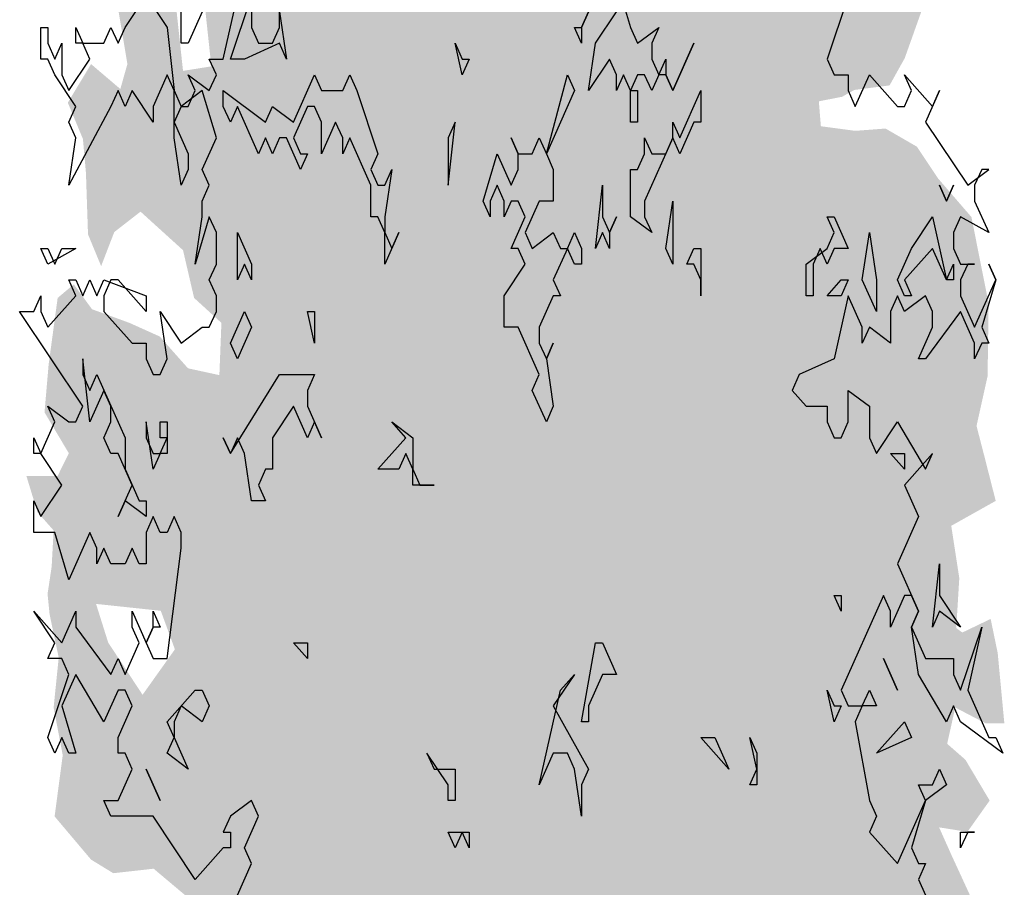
# Model space of a CAD drawing. Extents: x -24 to 471, y 36 to 85.
# Tile 65 of 86: x 413.7 to 414.9, y 39.34 to 40.4. Entities that reach past the tile are written whole.
import ezdxf

# ---------------------------------------------------------------- set-up
doc = ezdxf.new("R2010")
doc.units = 0
doc.header["$MEASUREMENT"] = 0
doc.layers.add('P_ZE_SYMBOL', color=7, linetype='Continuous')

# ---------------------------------------------------------------- blocks, each defined once
blk = doc.blocks.new('Sanddorn_Ansicht 14_13_5', base_point=(414.2966, 38.341))
at = {"layer": 'P_ZE_SYMBOL', "linetype": 'Continuous', "lineweight": 18}
h = blk.add_hatch(color=255, dxfattribs=at)
h.paths.add_polyline_path([(413.94, 39.9654), (413.9018, 39.9737), (413.8673, 40.0125), (413.8304, 40.0291), (413.7848, 40.0457), (413.7626, 40.0761), (413.7429, 40.0595), (413.7319, 39.9782), (413.7269, 39.92), (413.7565, 39.8702), (413.7429, 39.8425), (413.7048, 39.8425), (413.7183, 39.7983), (413.738, 39.7761), (413.7356, 39.7318), (413.7306, 39.6986), (413.7331, 39.6737), (413.7442, 39.6211), (413.738, 39.5602), (413.7491, 39.5021), (413.7392, 39.4274), (413.7836, 39.3748), (413.8107, 39.3582), (413.8599, 39.3637), (413.9092, 39.3222), (413.9006, 39.2658), (413.9104, 39.1219), (413.9351, 39.1357), (413.9733, 39.0582), (413.9917, 39.0222), (414.0324, 39.0111), (414.073, 38.989), (414.1075, 38.9004), (414.1469, 38.9115), (414.1617, 38.942), (414.2085, 38.808), (414.2344, 38.6724), (414.2578, 38.5368), (414.2664, 38.4371), (414.2615, 38.3314), (414.2984, 38.3541), (414.3267, 38.3314), (414.3602, 38.3314), (414.3652, 38.4371), (414.3873, 38.5783), (414.4034, 38.6585), (414.4194, 38.7554), (414.428, 38.8246), (414.4403, 38.8966), (414.4575, 38.9381), (414.4772, 38.9907), (414.4994, 39.0349), (414.5302, 39.0433), (414.5499, 39.0405), (414.5487, 39.0709), (414.5622, 39.0848), (414.6041, 39.0599), (414.6177, 39.0349), (414.6386, 39.0571), (414.646, 39.0792), (414.6558, 39.0543), (414.6546, 38.9907), (414.6743, 39.0682), (414.694, 39.1152), (414.7051, 39.0405), (414.7162, 39.0073), (414.7433, 39.0211), (414.7421, 39.0931), (414.7679, 39.1014), (414.7876, 39.1041), (414.7889, 39.1816), (414.8135, 39.1844), (414.8332, 39.1816), (414.8467, 39.2315), (414.8295, 39.2674), (414.8504, 39.2896), (414.8664, 39.3062), (414.832, 39.3809), (414.8172, 39.4141), (414.8517, 39.4086), (414.8788, 39.4468), (414.8492, 39.4966), (414.827, 39.516), (414.8369, 39.5602), (414.8738, 39.5409), (414.8967, 39.5409), (414.8886, 39.6267), (414.88, 39.6682), (414.8455, 39.6516), (414.8381, 39.6571), (414.8418, 39.718), (414.832, 39.7817), (414.8862, 39.8121), (414.8714, 39.8702), (414.8628, 39.9034), (414.8763, 39.9643), (414.8775, 40.0529), (414.8566, 40.1581), (414.816, 40.2051), (414.7901, 40.2439), (414.7519, 40.266), (414.715, 40.2632), (414.6731, 40.2688), (414.6706, 40.2992), (414.6989, 40.3047), (414.7137, 40.313), (414.7568, 40.3186), (414.7753, 40.3518), (414.795, 40.4071), (414.811, 40.4487), (414.8196, 40.5234), (414.8295, 40.6009), (414.7852, 40.5566), (414.7507, 40.5511), (414.7199, 40.5815), (414.7765, 40.6203), (414.7876, 40.6507), (414.7679, 40.7144), (414.7223, 40.7027), (414.6965, 40.6806), (414.678, 40.7166), (414.6558, 40.7609), (414.6263, 40.7055), (414.6041, 40.6668), (414.577, 40.6308), (414.5869, 40.711), (414.6312, 40.7581), (414.6645, 40.7968), (414.7014, 40.8328), (414.7162, 40.9075), (414.7039, 40.9435), (414.6571, 40.9601), (414.6632, 41.021), (414.6583, 41.093), (414.6226, 41.0819), (414.5844, 41.0515), (414.5598, 41.0376), (414.5388, 41.0625), (414.5117, 41.0985), (414.4649, 41.0653), (414.4538, 41.0238), (414.4021, 41.0265), (414.4083, 41.1317), (414.3873, 41.1705), (414.3504, 41.1179), (414.3356, 41.0764), (414.2346, 41.1234), (414.2124, 41.1954), (414.1789, 41.2729), (414.1408, 41.2618), (414.1124, 41.3122), (414.0632, 41.2535), (414.0792, 41.2314), (414.1075, 41.2092), (414.11, 41.1456), (414.0767, 41.1151), (414.0348, 41.14), (414.0164, 41.1705), (413.9856, 41.1428), (413.9917, 41.0764), (414.0127, 41.0265), (413.977, 40.985), (413.9117, 40.9601), (413.9191, 40.8826), (413.9252, 40.8383), (413.9154, 40.7913), (413.9203, 40.7072), (413.9449, 40.6656), (413.9178, 40.602), (413.8821, 40.5937), (413.855, 40.6214), (413.8181, 40.5854), (413.8329, 40.5383), (413.8242, 40.483), (413.8168, 40.411), (413.8279, 40.3446), (413.8193, 40.3142), (413.7836, 40.3446), (413.7553, 40.2975), (413.7737, 40.2533), (413.7774, 40.2118), (413.7799, 40.137), (413.7959, 40.0983), (413.8119, 40.1398), (413.8439, 40.1647), (413.8957, 40.1177), (413.9092, 40.0595), (413.9425, 40.0291)], flags=0)
h.paths.add_polyline_path([(414.3575, 39.0211), (414.3428, 39.0073), (414.3477, 38.8634), (414.3489, 38.7443), (414.3625, 38.8384), (414.3809, 38.9215), (414.3982, 39.0322), (414.392, 39.0488)], flags=0)
h.paths.add_polyline_path([(414.312, 38.9159), (414.2923, 39.0183), (414.2664, 39.0792), (414.2565, 39.0571), (414.2479, 39.01), (414.2455, 38.9021), (414.2455, 38.7997), (414.2639, 38.6835), (414.2812, 38.5838), (414.3033, 38.4482), (414.312, 38.5921), (414.3181, 38.8052)], flags=0)
h.paths.add_polyline_path([(413.8464, 39.5757), (413.8045, 39.6394), (413.7897, 39.6865), (413.8686, 39.6781), (413.8858, 39.6311)], flags=0)
h.paths.add_polyline_path([(413.9166, 40.4691), (413.8784, 40.4968), (413.8957, 40.3363), (413.9302, 40.3418)], flags=0)
at = {"layer": 'P_ZE_SYMBOL', "linetype": 'Continuous'}
for p, q in [((414.4241, 40.4468), (414.4412, 40.3891)), ((413.825, 40.3891), (413.8507, 40.4276)), ((413.8507, 40.4276), (413.8764, 40.3891)), ((413.9448, 40.3506), (413.9619, 40.4276)), ((413.9534, 40.3506), (413.9791, 40.4276)), ((413.9791, 40.4276), (413.9791, 40.3891)), ((414.7065, 40.4276), (414.6808, 40.3506)), ((413.8935, 40.3699), (413.8935, 40.4083)), ((413.9191, 40.4083), (413.902, 40.3699)), ((414.0133, 40.3891), (414.0133, 40.4083)), ((414.0133, 40.4083), (414.0218, 40.3506)), ((414.3898, 40.4083), (414.3813, 40.3891)), ((414.3813, 40.3891), (414.3898, 40.4083)), ((414.3984, 40.3699), (414.4241, 40.4083)), ((413.7223, 40.3506), (413.7223, 40.3891)), ((413.7223, 40.3891), (413.7309, 40.3891)), ((413.7309, 40.3891), (413.7309, 40.3699)), ((413.7651, 40.3699), (413.7651, 40.3891)), ((413.7651, 40.3891), (413.7737, 40.3699)), ((413.7993, 40.3699), (413.8079, 40.3891)), ((413.8079, 40.3891), (413.8165, 40.3699)), ((413.8165, 40.3699), (413.825, 40.3891)), ((413.8764, 40.3891), (413.8849, 40.3122)), ((413.9791, 40.3891), (413.9876, 40.3699)), ((414.0047, 40.3699), (414.0133, 40.3891)), ((414.3813, 40.3699), (414.3727, 40.3891)), ((414.3727, 40.3891), (414.3813, 40.3891)), ((414.3813, 40.3891), (414.3813, 40.3699)), ((414.4412, 40.3891), (414.4497, 40.3699)), ((414.4497, 40.3699), (414.4754, 40.3891)), ((414.4754, 40.3891), (414.4669, 40.3699)), ((413.7309, 40.3699), (413.7394, 40.3506)), ((413.7394, 40.3506), (413.748, 40.3699)), ((413.748, 40.3699), (413.748, 40.3314)), ((413.7737, 40.3699), (413.7651, 40.3699)), ((413.7822, 40.3506), (413.7737, 40.3699)), ((413.7737, 40.3699), (413.7993, 40.3699)), ((413.902, 40.3699), (413.8935, 40.3699)), ((414.0133, 40.3699), (413.9705, 40.3506)), ((413.9876, 40.3699), (414.0047, 40.3699)), ((414.0218, 40.3506), (414.0133, 40.3699)), ((414.2358, 40.3314), (414.2272, 40.3699)), ((414.2272, 40.3699), (414.2358, 40.3506)), ((414.3898, 40.3122), (414.3984, 40.3699)), ((414.4669, 40.3699), (414.4669, 40.3506)), ((414.4925, 40.3122), (414.5182, 40.3699)), ((414.5182, 40.3699), (414.4925, 40.3122)), ((413.7309, 40.3506), (413.7223, 40.3506)), ((413.7394, 40.3314), (413.7309, 40.3506)), ((413.7565, 40.3122), (413.7822, 40.3506)), ((413.9363, 40.3314), (413.9277, 40.3506)), ((413.9277, 40.3506), (413.9448, 40.3506)), ((413.9705, 40.3506), (413.9534, 40.3506)), ((414.2443, 40.3506), (414.2358, 40.3314)), ((414.2358, 40.3506), (414.2443, 40.3506)), ((414.4155, 40.3506), (414.3898, 40.3122)), ((414.4241, 40.3314), (414.4155, 40.3506)), ((414.4669, 40.3506), (414.4754, 40.3314)), ((414.4754, 40.3314), (414.484, 40.3506)), ((414.484, 40.3506), (414.484, 40.3314)), ((414.6808, 40.3506), (414.6894, 40.3314)), ((413.7651, 40.2929), (413.7394, 40.3314)), ((413.748, 40.3314), (413.7565, 40.3122)), ((413.8764, 40.3314), (413.8592, 40.2929)), ((413.8849, 40.3122), (413.8764, 40.3314)), ((413.9106, 40.3122), (413.902, 40.3314)), ((413.902, 40.3314), (413.9277, 40.3122)), ((413.9277, 40.3122), (413.9363, 40.3314)), ((414.0304, 40.2737), (414.0561, 40.3314)), ((414.0561, 40.3314), (414.0646, 40.3122)), ((414.0903, 40.3122), (414.0989, 40.3314)), ((414.0989, 40.3314), (414.1074, 40.3122)), ((414.3385, 40.2352), (414.3642, 40.3314)), ((414.3642, 40.3314), (414.3727, 40.3122)), ((414.4326, 40.3314), (414.4241, 40.3122)), ((414.4241, 40.3122), (414.4241, 40.3314)), ((414.4412, 40.3122), (414.4326, 40.3314)), ((414.4497, 40.3314), (414.4412, 40.3122)), ((414.4583, 40.3314), (414.4497, 40.3314)), ((414.4669, 40.3122), (414.4583, 40.3314)), ((414.4754, 40.3314), (414.4669, 40.3122)), ((414.484, 40.3314), (414.4754, 40.3314)), ((414.484, 40.3314), (414.4925, 40.3122)), ((414.4925, 40.3122), (414.484, 40.3314)), ((414.6894, 40.3314), (414.7065, 40.3314)), ((414.7065, 40.3314), (414.7065, 40.3122)), ((414.715, 40.2929), (414.7322, 40.3314)), ((414.7322, 40.3314), (414.7664, 40.2929)), ((414.7835, 40.3122), (414.7749, 40.3314)), ((414.7749, 40.3314), (414.8092, 40.2929)), ((413.8165, 40.3122), (413.8079, 40.2929)), ((413.825, 40.2929), (413.8165, 40.3122)), ((413.8336, 40.3122), (413.825, 40.2929)), ((413.8592, 40.2737), (413.8336, 40.3122)), ((413.8849, 40.2545), (413.8849, 40.3122)), ((413.8849, 40.3122), (413.8935, 40.2929)), ((413.9191, 40.3122), (413.8935, 40.2929)), ((413.902, 40.2929), (413.9106, 40.3122)), ((413.9363, 40.2545), (413.9191, 40.3122)), ((413.9448, 40.2929), (413.9448, 40.3122)), ((413.9448, 40.3122), (413.9962, 40.2737)), ((414.0646, 40.3122), (414.0903, 40.3122)), ((414.1074, 40.3122), (414.1331, 40.2352)), ((414.3727, 40.3122), (414.3385, 40.2352)), ((414.4412, 40.3122), (414.4497, 40.3122)), ((414.4412, 40.2737), (414.4412, 40.3122)), ((414.4497, 40.3122), (414.4497, 40.2737)), ((414.5011, 40.2545), (414.5268, 40.3122)), ((414.5268, 40.3122), (414.5268, 40.2737)), ((414.7065, 40.3122), (414.715, 40.2929)), ((414.7749, 40.2929), (414.7835, 40.3122)), ((414.8177, 40.3122), (414.8006, 40.2737)), ((414.8092, 40.2929), (414.8177, 40.3122)), ((413.8079, 40.2929), (413.7565, 40.1968)), ((413.7565, 40.2737), (413.7651, 40.2929)), ((413.8592, 40.2929), (413.8592, 40.2737)), ((413.8935, 40.2929), (413.8849, 40.2737)), ((413.8935, 40.2929), (413.902, 40.2929)), ((413.9534, 40.2737), (413.9448, 40.2929)), ((413.9619, 40.2929), (413.9534, 40.2737)), ((413.9876, 40.2352), (413.9619, 40.2929)), ((413.9962, 40.2737), (414.0047, 40.2929)), ((414.0047, 40.2929), (414.0304, 40.2737)), ((414.0475, 40.2929), (414.0304, 40.2545)), ((414.0561, 40.2929), (414.0475, 40.2929)), ((414.0646, 40.2737), (414.0561, 40.2929)), ((414.7664, 40.2929), (414.7749, 40.2929)), ((413.7651, 40.2545), (413.7565, 40.2737)), ((413.8849, 40.2737), (413.902, 40.2352)), ((414.0817, 40.2737), (414.0646, 40.2352)), ((414.0646, 40.2352), (414.0646, 40.2737)), ((414.0903, 40.2545), (414.0817, 40.2737)), ((414.2187, 40.1968), (414.2272, 40.2737)), ((414.2272, 40.2737), (414.2187, 40.2545)), ((414.4497, 40.2737), (414.4412, 40.2737)), ((414.4925, 40.2545), (414.4925, 40.2737)), ((414.4925, 40.2737), (414.5011, 40.2545)), ((414.5182, 40.2737), (414.5011, 40.2352)), ((414.5268, 40.2737), (414.5182, 40.2737)), ((414.8006, 40.2737), (414.852, 40.1968)), ((413.7565, 40.1968), (413.7651, 40.2545)), ((413.8935, 40.1968), (413.8849, 40.2545)), ((413.9191, 40.216), (413.9363, 40.2545)), ((413.9962, 40.2545), (413.9876, 40.2352)), ((414.0047, 40.2352), (413.9962, 40.2545)), ((414.0133, 40.2545), (414.0047, 40.2352)), ((414.0218, 40.2545), (414.0133, 40.2545)), ((414.039, 40.216), (414.0218, 40.2545)), ((414.0304, 40.2545), (414.039, 40.2352)), ((414.0989, 40.2545), (414.0903, 40.2352)), ((414.0903, 40.2352), (414.0903, 40.2545)), ((414.1245, 40.1968), (414.0989, 40.2545)), ((414.2187, 40.2545), (414.2187, 40.1968)), ((414.3043, 40.2352), (414.2957, 40.2545)), ((414.2957, 40.2545), (414.3043, 40.2352)), ((414.3214, 40.2352), (414.3299, 40.2545)), ((414.3299, 40.2545), (414.3385, 40.2352)), ((414.4925, 40.2545), (414.4583, 40.1776)), ((414.4583, 40.2352), (414.4583, 40.2545)), ((414.4583, 40.2545), (414.4669, 40.2352)), ((414.484, 40.2352), (414.4925, 40.2545)), ((414.5011, 40.2352), (414.4925, 40.2545)), ((413.902, 40.2352), (413.902, 40.216)), ((414.039, 40.2352), (414.0475, 40.2352)), ((414.0475, 40.2352), (414.039, 40.216)), ((414.1331, 40.2352), (414.1245, 40.216)), ((414.2615, 40.1776), (414.2786, 40.2352)), ((414.2786, 40.2352), (414.2957, 40.1968)), ((414.3043, 40.216), (414.3043, 40.2352)), ((414.3043, 40.2352), (414.3214, 40.2352)), ((414.3385, 40.2352), (414.347, 40.216)), ((414.4497, 40.216), (414.4583, 40.2352)), ((414.4669, 40.2352), (414.484, 40.2352)), ((413.902, 40.216), (413.8935, 40.1968)), ((413.9277, 40.1968), (413.9191, 40.216)), ((414.1245, 40.216), (414.1331, 40.1968)), ((414.1417, 40.1968), (414.1502, 40.216)), ((414.1502, 40.216), (414.1417, 40.1583)), ((414.2957, 40.1968), (414.3043, 40.216)), ((414.347, 40.216), (414.347, 40.1776)), ((414.4412, 40.1583), (414.4412, 40.216)), ((414.4412, 40.216), (414.4497, 40.216)), ((414.852, 40.1968), (414.8776, 40.216)), ((414.8691, 40.216), (414.8605, 40.1968)), ((414.8776, 40.216), (414.8691, 40.216)), ((413.9191, 40.1776), (413.9277, 40.1968)), ((414.1245, 40.1583), (414.1245, 40.1968)), ((414.1331, 40.1968), (414.1417, 40.1968)), ((414.2786, 40.1968), (414.27, 40.1776)), ((414.2871, 40.1776), (414.2786, 40.1968)), ((414.3984, 40.1199), (414.407, 40.1968)), ((414.407, 40.1968), (414.407, 40.1583)), ((414.8263, 40.1776), (414.8177, 40.1968)), ((414.8177, 40.1968), (414.8263, 40.1776)), ((414.8348, 40.1968), (414.8263, 40.1776)), ((414.8263, 40.1776), (414.8348, 40.1968)), ((414.8605, 40.1968), (414.8605, 40.1776)), ((413.9191, 40.1583), (413.9191, 40.1776)), ((414.27, 40.1583), (414.2615, 40.1776)), ((414.27, 40.1776), (414.27, 40.1583)), ((414.2957, 40.1776), (414.2871, 40.1583)), ((414.2871, 40.1583), (414.2871, 40.1776)), ((414.3043, 40.1776), (414.2957, 40.1776)), ((414.3128, 40.1583), (414.3043, 40.1776)), ((414.3299, 40.1776), (414.3128, 40.1391)), ((414.347, 40.1776), (414.3299, 40.1776)), ((414.4583, 40.1776), (414.4583, 40.1583)), ((414.484, 40.1199), (414.4925, 40.1776)), ((414.4925, 40.1776), (414.4925, 40.1006)), ((414.8605, 40.1776), (414.8776, 40.1391)), ((413.9277, 40.1583), (413.9106, 40.1006)), ((413.9106, 40.1006), (413.9191, 40.1583)), ((413.9363, 40.1391), (413.9277, 40.1583)), ((414.1331, 40.1583), (414.1245, 40.1583)), ((414.1417, 40.1391), (414.1331, 40.1583)), ((414.1417, 40.1583), (414.1417, 40.1391)), ((414.2957, 40.1199), (414.3128, 40.1583)), ((414.407, 40.1583), (414.4155, 40.1391)), ((414.4155, 40.1391), (414.4241, 40.1583)), ((414.4241, 40.1583), (414.4155, 40.1391)), ((414.4669, 40.1391), (414.4412, 40.1583)), ((414.4583, 40.1583), (414.4669, 40.1391)), ((414.6894, 40.1391), (414.6808, 40.1583)), ((414.6808, 40.1583), (414.6894, 40.1583)), ((414.6894, 40.1583), (414.7065, 40.1199)), ((414.7835, 40.1199), (414.8092, 40.1583)), ((414.8092, 40.1583), (414.8263, 40.0814)), ((414.8434, 40.1583), (414.8348, 40.1391)), ((414.8776, 40.1391), (414.8434, 40.1583)), ((413.9363, 40.1006), (413.9363, 40.1391)), ((413.9619, 40.0814), (413.9619, 40.1391)), ((413.9619, 40.1391), (413.9791, 40.1006)), ((414.1417, 40.1391), (414.1502, 40.1199)), ((414.1588, 40.1391), (414.1417, 40.1006)), ((414.1417, 40.1006), (414.1417, 40.1391)), ((414.1502, 40.1199), (414.1588, 40.1391)), ((414.3128, 40.1391), (414.3214, 40.1199)), ((414.3214, 40.1199), (414.347, 40.1391)), ((414.347, 40.1391), (414.3556, 40.1199)), ((414.3642, 40.1199), (414.3727, 40.1391)), ((414.3727, 40.1391), (414.3813, 40.1199)), ((414.407, 40.1391), (414.3984, 40.1199)), ((414.4155, 40.1199), (414.407, 40.1391)), ((414.4155, 40.1391), (414.4155, 40.1199)), ((414.6808, 40.1199), (414.6894, 40.1391)), ((414.7236, 40.0814), (414.7322, 40.1391)), ((414.7322, 40.1391), (414.7407, 40.0814)), ((414.8348, 40.1391), (414.8348, 40.1199)), ((413.7309, 40.1006), (413.7223, 40.1199)), ((413.7223, 40.1199), (413.7309, 40.1199)), ((413.7651, 40.1199), (413.7309, 40.1006)), ((413.7309, 40.1199), (413.7394, 40.1006)), ((413.7394, 40.1006), (413.748, 40.1199)), ((413.748, 40.1199), (413.7651, 40.1199)), ((414.3043, 40.1199), (414.2957, 40.1199)), ((414.3128, 40.1006), (414.3043, 40.1199)), ((414.3642, 40.1199), (414.347, 40.0814)), ((414.3556, 40.1199), (414.3642, 40.1199)), ((414.3727, 40.1006), (414.3642, 40.1199)), ((414.3813, 40.1199), (414.3813, 40.1006)), ((414.4925, 40.1006), (414.484, 40.1199)), ((414.5096, 40.1006), (414.5182, 40.1199)), ((414.5182, 40.1199), (414.5268, 40.1199)), ((414.5268, 40.1199), (414.5268, 40.0622)), ((414.6551, 40.1006), (414.6808, 40.1199)), ((414.6722, 40.1199), (414.6637, 40.1006)), ((414.6808, 40.1006), (414.6722, 40.1199)), ((414.6894, 40.1199), (414.6808, 40.1006)), ((414.7065, 40.1199), (414.6894, 40.1199)), ((414.7664, 40.0814), (414.7835, 40.1199)), ((414.8092, 40.1199), (414.7749, 40.0814)), ((414.8263, 40.0814), (414.8092, 40.1199)), ((414.8348, 40.1199), (414.8434, 40.1006)), ((413.9277, 40.0814), (413.9363, 40.1006)), ((413.9705, 40.1006), (413.9619, 40.0814)), ((413.9791, 40.0814), (413.9705, 40.1006)), ((413.9791, 40.1006), (413.9791, 40.0814)), ((414.2871, 40.0622), (414.3128, 40.1006)), ((414.3813, 40.1006), (414.3727, 40.1006)), ((414.5182, 40.1006), (414.5096, 40.1006)), ((414.5268, 40.0814), (414.5182, 40.1006)), ((414.6551, 40.0622), (414.6551, 40.1006)), ((414.6637, 40.1006), (414.6637, 40.0622)), ((414.8263, 40.0814), (414.8348, 40.1006)), ((414.8348, 40.1006), (414.8348, 40.0814)), ((414.8434, 40.1006), (414.8605, 40.1006)), ((414.852, 40.1006), (414.8434, 40.0814)), ((414.8605, 40.1006), (414.852, 40.1006)), ((414.8862, 40.0814), (414.8776, 40.1006)), ((414.8776, 40.1006), (414.8862, 40.0814)), ((413.7651, 40.0622), (413.7565, 40.0814)), ((413.7565, 40.0814), (413.7651, 40.0814)), ((413.7651, 40.0814), (413.7737, 40.0622)), ((413.7737, 40.0622), (413.7822, 40.0814)), ((413.7822, 40.0814), (413.7908, 40.0622)), ((413.7908, 40.0622), (413.7993, 40.0814)), ((413.7993, 40.0814), (413.8507, 40.0622)), ((413.8079, 40.0814), (413.7993, 40.0622)), ((413.8165, 40.0814), (413.8079, 40.0814)), ((413.8507, 40.0429), (413.8165, 40.0814)), ((413.9363, 40.0622), (413.9277, 40.0814)), ((414.347, 40.0814), (414.3556, 40.0622)), ((414.5268, 40.0622), (414.5268, 40.0814)), ((414.6808, 40.0622), (414.6979, 40.0814)), ((414.6979, 40.0814), (414.7065, 40.0814)), ((414.7065, 40.0814), (414.6979, 40.0622)), ((414.7407, 40.0429), (414.7236, 40.0814)), ((414.7407, 40.0814), (414.7407, 40.0429)), ((414.7749, 40.0622), (414.7664, 40.0814)), ((414.7749, 40.0814), (414.7835, 40.0622)), ((414.8348, 40.0814), (414.8263, 40.0814)), ((414.8434, 40.0814), (414.8434, 40.0622)), ((414.8605, 40.0237), (414.8862, 40.0814)), ((414.8862, 40.0814), (414.8691, 40.0237)), ((413.7138, 40.0429), (413.7223, 40.0622)), ((413.7223, 40.0622), (413.7223, 40.0429)), ((413.7309, 40.0237), (413.7651, 40.0622)), ((413.7993, 40.0622), (413.7993, 40.0429)), ((413.8507, 40.0622), (413.8507, 40.0429)), ((413.9363, 40.0429), (413.9363, 40.0622)), ((414.2871, 40.0237), (414.2871, 40.0622)), ((414.347, 40.0622), (414.3299, 40.0237)), ((414.3556, 40.0622), (414.347, 40.0622)), ((414.6637, 40.0622), (414.6551, 40.0622)), ((414.6979, 40.0622), (414.6808, 40.0622)), ((414.7065, 40.0622), (414.6894, 39.9852)), ((414.7236, 40.0237), (414.7065, 40.0622)), ((414.7664, 40.0622), (414.7578, 40.0429)), ((414.7749, 40.0429), (414.7664, 40.0622)), ((414.8006, 40.0622), (414.7749, 40.0429)), ((414.7835, 40.0622), (414.7749, 40.0622)), ((414.8092, 40.0429), (414.8006, 40.0622)), ((414.8434, 40.0622), (414.8605, 40.0237)), ((413.7737, 39.9276), (413.6966, 40.0429)), ((413.6966, 40.0429), (413.7138, 40.0429)), ((413.7223, 40.0429), (413.7309, 40.0237)), ((413.7993, 40.0429), (413.8336, 40.0045)), ((413.8764, 39.9852), (413.8678, 40.0429)), ((413.8678, 40.0429), (413.8935, 40.0045)), ((413.9277, 40.0237), (413.9363, 40.0429)), ((413.9534, 40.0045), (413.9705, 40.0429)), ((413.9705, 40.0429), (413.9791, 40.0237)), ((414.0561, 40.0045), (414.0475, 40.0429)), ((414.0475, 40.0429), (414.0561, 40.0429)), ((414.0561, 40.0429), (414.0561, 40.0045)), ((414.7578, 40.0429), (414.7578, 40.0045)), ((414.8434, 40.0429), (414.8006, 39.9852)), ((414.8092, 40.0237), (414.8092, 40.0429)), ((414.8605, 40.0045), (414.8434, 40.0429)), ((413.8935, 40.0045), (413.9191, 40.0237)), ((413.9191, 40.0237), (413.9277, 40.0237)), ((413.9791, 40.0237), (413.9619, 39.9852)), ((414.3043, 40.0237), (414.2871, 40.0237)), ((414.3299, 39.966), (414.3043, 40.0237)), ((414.3299, 40.0237), (414.3299, 40.0045)), ((414.7322, 40.0237), (414.7236, 40.0045)), ((414.7236, 40.0045), (414.7236, 40.0237)), ((414.7578, 40.0045), (414.7322, 40.0237)), ((414.7921, 39.9852), (414.8092, 40.0237)), ((414.8691, 40.0237), (414.8776, 40.0045)), ((413.8336, 40.0045), (413.8507, 40.0045)), ((413.8507, 40.0045), (413.8507, 39.9852)), ((413.9619, 39.9852), (413.9534, 40.0045)), ((414.3299, 40.0045), (414.3385, 39.9852)), ((414.3385, 39.9852), (414.347, 40.0045)), ((414.347, 40.0045), (414.3385, 39.9852)), ((414.8691, 40.0045), (414.8605, 39.9852)), ((414.8605, 39.9852), (414.8605, 40.0045)), ((414.8776, 40.0045), (414.8691, 40.0045)), ((413.7822, 39.9083), (413.7737, 39.9852)), ((413.7737, 39.9852), (413.7737, 39.966)), ((413.8507, 39.9852), (413.8592, 39.966)), ((413.8678, 39.966), (413.8764, 39.9852)), ((414.3385, 39.9852), (414.347, 39.9276)), ((414.6894, 39.9852), (414.6466, 39.966)), ((414.8006, 39.9852), (414.7921, 39.9852)), ((413.7737, 39.966), (413.7822, 39.9468)), ((413.7822, 39.9468), (413.7908, 39.966)), ((413.7908, 39.966), (413.825, 39.8891)), ((413.8592, 39.966), (413.8678, 39.966)), ((413.9534, 39.8699), (414.0133, 39.966)), ((414.0133, 39.966), (414.0561, 39.966)), ((414.0561, 39.966), (414.0475, 39.9468)), ((414.3214, 39.9468), (414.3299, 39.966)), ((414.6466, 39.966), (414.638, 39.9468)), ((413.7993, 39.9468), (413.7822, 39.9083)), ((413.8079, 39.9276), (413.7993, 39.9468)), ((414.0475, 39.9468), (414.0475, 39.9276)), ((414.3385, 39.9083), (414.3214, 39.9468)), ((414.638, 39.9468), (414.6551, 39.9276)), ((414.7065, 39.9083), (414.7065, 39.9468)), ((414.7065, 39.9468), (414.7322, 39.9276)), ((413.7394, 39.9083), (413.7309, 39.9276)), ((413.7309, 39.9276), (413.7565, 39.9083)), ((413.7651, 39.9083), (413.7737, 39.9276)), ((413.8079, 39.9083), (413.8079, 39.9276)), ((414.0304, 39.9276), (414.0047, 39.8891)), ((414.0475, 39.8891), (414.0304, 39.9276)), ((414.0475, 39.9276), (414.0646, 39.8891)), ((414.347, 39.9276), (414.3385, 39.9083)), ((414.6551, 39.9276), (414.6808, 39.9276)), ((414.6808, 39.9276), (414.6808, 39.9083)), ((414.7322, 39.9276), (414.7322, 39.8891)), ((413.7223, 39.8699), (413.7394, 39.9083)), ((413.7565, 39.9083), (413.7651, 39.9083)), ((413.7993, 39.8891), (413.8079, 39.9083)), ((413.8592, 39.8506), (413.8507, 39.9083)), ((413.8507, 39.9083), (413.8507, 39.8891)), ((413.8678, 39.8891), (413.8678, 39.9083)), ((413.8678, 39.9083), (413.8764, 39.9083)), ((413.8764, 39.9083), (413.8764, 39.8699)), ((414.0561, 39.9083), (414.0475, 39.8891)), ((414.0646, 39.8891), (414.0561, 39.9083)), ((414.1673, 39.8891), (414.1502, 39.9083)), ((414.1502, 39.9083), (414.1759, 39.8891)), ((414.6808, 39.9083), (414.6894, 39.8891)), ((414.6979, 39.8891), (414.7065, 39.9083)), ((414.7407, 39.8699), (414.7664, 39.9083)), ((414.7664, 39.9083), (414.8006, 39.8506)), ((413.7138, 39.8699), (413.7138, 39.8891)), ((413.7138, 39.8891), (413.7223, 39.8699)), ((413.8079, 39.8699), (413.7993, 39.8891)), ((413.825, 39.8891), (413.825, 39.8506)), ((413.8507, 39.8891), (413.8592, 39.8699)), ((413.8678, 39.8699), (413.8764, 39.8891)), ((413.8764, 39.8891), (413.8678, 39.8891)), ((413.9534, 39.8699), (413.9448, 39.8891)), ((413.9448, 39.8891), (413.9534, 39.8699)), ((413.9619, 39.8891), (413.9534, 39.8699)), ((413.9705, 39.8699), (413.9619, 39.8891)), ((414.0047, 39.8891), (414.0047, 39.8506)), ((414.1331, 39.8506), (414.1673, 39.8891)), ((414.1759, 39.8891), (414.1759, 39.8506)), ((414.6894, 39.8891), (414.6979, 39.8891)), ((414.7322, 39.8891), (414.7407, 39.8699)), ((413.7223, 39.8699), (413.7138, 39.8699)), ((413.748, 39.8314), (413.7223, 39.8699)), ((413.8165, 39.8699), (413.8079, 39.8699)), ((413.8336, 39.8314), (413.8165, 39.8699)), ((413.8592, 39.8699), (413.8678, 39.8699)), ((413.8678, 39.8699), (413.8592, 39.8506)), ((413.8764, 39.8699), (413.8678, 39.8699)), ((413.9791, 39.8122), (413.9705, 39.8699)), ((414.1673, 39.8699), (414.1588, 39.8506)), ((414.1759, 39.8506), (414.1673, 39.8699)), ((414.7749, 39.8506), (414.7578, 39.8699)), ((414.7578, 39.8699), (414.7749, 39.8699)), ((414.8092, 39.8699), (414.7749, 39.8314)), ((414.7749, 39.8699), (414.7749, 39.8506)), ((414.8006, 39.8506), (414.8092, 39.8699)), ((413.825, 39.8506), (413.8421, 39.8122)), ((413.9962, 39.8506), (413.9876, 39.8314)), ((414.0047, 39.8506), (413.9962, 39.8506)), ((414.1588, 39.8506), (414.1331, 39.8506)), ((414.1759, 39.8506), (414.1844, 39.8314)), ((414.1759, 39.8314), (414.1759, 39.8506)), ((413.7223, 39.7929), (413.748, 39.8314)), ((413.8165, 39.7929), (413.8336, 39.8314)), ((413.9876, 39.8314), (413.9962, 39.8122)), ((414.2016, 39.8314), (414.1759, 39.8314)), ((414.1844, 39.8314), (414.2016, 39.8314)), ((414.7749, 39.8314), (414.7921, 39.7929)), ((413.7138, 39.7737), (413.7138, 39.8122)), ((413.7138, 39.8122), (413.7223, 39.7929)), ((413.825, 39.8122), (413.8165, 39.7929)), ((413.8507, 39.7929), (413.825, 39.8122)), ((413.8421, 39.8122), (413.8507, 39.8122)), ((413.8507, 39.8122), (413.8507, 39.7929)), ((413.9962, 39.8122), (413.9791, 39.8122)), ((413.8592, 39.7929), (413.8507, 39.7737)), ((413.8678, 39.7737), (413.8592, 39.7929)), ((413.8849, 39.7929), (413.8764, 39.7737)), ((413.8935, 39.7737), (413.8849, 39.7929)), ((414.7921, 39.7929), (414.7664, 39.7352)), ((413.7394, 39.7737), (413.7138, 39.7737)), ((413.7565, 39.716), (413.7394, 39.7737)), ((413.7822, 39.7737), (413.7565, 39.716)), ((413.7908, 39.7545), (413.7822, 39.7737)), ((413.8507, 39.7737), (413.8507, 39.7352)), ((413.8764, 39.7737), (413.8678, 39.7737)), ((413.8935, 39.7545), (413.8935, 39.7737)), ((413.7993, 39.7545), (413.7908, 39.7352)), ((413.7908, 39.7352), (413.7908, 39.7545)), ((413.8079, 39.7352), (413.7993, 39.7545)), ((413.8336, 39.7545), (413.825, 39.7352)), ((413.8421, 39.7352), (413.8336, 39.7545)), ((413.8764, 39.6199), (413.8935, 39.7545)), ((413.825, 39.7352), (413.8079, 39.7352)), ((413.8507, 39.7352), (413.8421, 39.7352)), ((414.7664, 39.7352), (414.7921, 39.6776)), ((414.8092, 39.6583), (414.8177, 39.7352)), ((414.8177, 39.7352), (414.8177, 39.6968)), ((414.6979, 39.6776), (414.6894, 39.6968)), ((414.6894, 39.6968), (414.6979, 39.6968)), ((414.7493, 39.6968), (414.6979, 39.5814)), ((414.6979, 39.6968), (414.6979, 39.6776)), ((414.7578, 39.6776), (414.7493, 39.6968)), ((414.7749, 39.6968), (414.7578, 39.6583)), ((414.7835, 39.6968), (414.7749, 39.6968)), ((414.7921, 39.6776), (414.7835, 39.6968)), ((414.8177, 39.6968), (414.8434, 39.6583)), ((413.7394, 39.6391), (413.7138, 39.6776)), ((413.7138, 39.6776), (413.748, 39.6391)), ((413.748, 39.6391), (413.7651, 39.6776)), ((413.7651, 39.6776), (413.7651, 39.6583)), ((413.8336, 39.6583), (413.8336, 39.6776)), ((413.8336, 39.6776), (413.8507, 39.6391)), ((413.8592, 39.6583), (413.8592, 39.6776)), ((413.8592, 39.6776), (413.8678, 39.6583)), ((414.7578, 39.6583), (414.7578, 39.6776)), ((414.7921, 39.6776), (414.7835, 39.6583)), ((414.7835, 39.6583), (414.7921, 39.6776)), ((414.8177, 39.6776), (414.8092, 39.6583)), ((414.8434, 39.6583), (414.8177, 39.6776)), ((413.7651, 39.6583), (413.8079, 39.6006)), ((413.8421, 39.6391), (413.8336, 39.6583)), ((413.8507, 39.6391), (413.8592, 39.6583)), ((413.8592, 39.6583), (413.8507, 39.6391)), ((413.8678, 39.6583), (413.8592, 39.6583)), ((414.7835, 39.6583), (414.8006, 39.6199)), ((414.7921, 39.6006), (414.7835, 39.6583)), ((414.8434, 39.5814), (414.8691, 39.6583)), ((414.8691, 39.6583), (414.852, 39.5814)), ((413.7309, 39.6199), (413.7394, 39.6391)), ((413.825, 39.6006), (413.8421, 39.6391)), ((413.8507, 39.6391), (413.8592, 39.6199)), ((414.0475, 39.6199), (414.0304, 39.6391)), ((414.0304, 39.6391), (414.0475, 39.6391)), ((414.0475, 39.6391), (414.0475, 39.6199)), ((414.3813, 39.5429), (414.3984, 39.6391)), ((414.3984, 39.6391), (414.407, 39.6391)), ((414.407, 39.6391), (414.4241, 39.6006)), ((413.748, 39.6199), (413.7309, 39.6199)), ((413.7565, 39.6006), (413.748, 39.6199)), ((413.8079, 39.6006), (413.8165, 39.6199)), ((413.8165, 39.6199), (413.825, 39.6006)), ((413.8592, 39.6199), (413.8764, 39.6199)), ((414.7493, 39.6199), (414.7664, 39.5814)), ((414.7664, 39.5814), (414.7493, 39.6199)), ((414.8006, 39.6199), (414.8348, 39.6199)), ((414.8348, 39.6199), (414.8348, 39.6006)), ((413.7309, 39.5237), (413.7565, 39.6006)), ((413.7651, 39.6006), (413.748, 39.5622)), ((413.7993, 39.5429), (413.7651, 39.6006)), ((414.3727, 39.6006), (414.347, 39.5622)), ((414.3556, 39.5814), (414.3727, 39.6006)), ((414.407, 39.6006), (414.3898, 39.5622)), ((414.4241, 39.6006), (414.407, 39.6006)), ((414.8263, 39.5429), (414.7921, 39.6006)), ((414.8348, 39.6006), (414.8434, 39.5814)), ((413.8165, 39.5814), (413.7993, 39.5429)), ((413.825, 39.5814), (413.8165, 39.5814)), ((413.8336, 39.5622), (413.825, 39.5814)), ((413.8764, 39.5429), (413.9106, 39.5814)), ((413.9106, 39.5814), (413.9191, 39.5814)), ((413.9191, 39.5814), (413.9277, 39.5622)), ((414.3299, 39.466), (414.3556, 39.5814)), ((414.6894, 39.5429), (414.6808, 39.5814)), ((414.6808, 39.5814), (414.6894, 39.5622)), ((414.6979, 39.5814), (414.7065, 39.5622)), ((414.7236, 39.5622), (414.7322, 39.5814)), ((414.7322, 39.5814), (414.7407, 39.5622)), ((414.852, 39.5814), (414.8776, 39.5237)), ((413.748, 39.5622), (413.7651, 39.5045)), ((413.8165, 39.5237), (413.8336, 39.5622)), ((413.8935, 39.5622), (413.8849, 39.5429)), ((413.9191, 39.5429), (413.8935, 39.5622)), ((413.9277, 39.5622), (413.9191, 39.5429)), ((414.347, 39.5622), (414.3898, 39.4852)), ((414.3898, 39.5622), (414.3898, 39.5429)), ((414.6979, 39.5622), (414.6894, 39.5429)), ((414.6894, 39.5622), (414.6979, 39.5622)), ((414.7065, 39.5622), (414.7236, 39.5622)), ((414.7236, 39.5622), (414.715, 39.5429)), ((414.7407, 39.5622), (414.7236, 39.5622)), ((414.8348, 39.5622), (414.8263, 39.5429)), ((414.8434, 39.5429), (414.8348, 39.5622)), ((413.8849, 39.5237), (413.8764, 39.5429)), ((413.8849, 39.5429), (413.8849, 39.5237)), ((414.3898, 39.5429), (414.3813, 39.5429)), ((414.715, 39.5429), (414.7322, 39.4468)), ((414.7407, 39.5045), (414.7749, 39.5429)), ((414.7749, 39.5429), (414.7835, 39.5237)), ((414.8948, 39.5045), (414.8434, 39.5429)), ((413.7394, 39.5045), (413.7309, 39.5237)), ((413.748, 39.5237), (413.7394, 39.5045)), ((413.7565, 39.5045), (413.748, 39.5237)), ((413.8165, 39.5045), (413.8165, 39.5237)), ((413.8764, 39.5045), (413.8849, 39.5237)), ((413.8849, 39.5237), (413.902, 39.4852)), ((414.561, 39.4852), (414.5268, 39.5237)), ((414.5268, 39.5237), (414.5439, 39.5237)), ((414.5439, 39.5237), (414.561, 39.4852)), ((414.5952, 39.4852), (414.5867, 39.5237)), ((414.5867, 39.5237), (414.5952, 39.5045)), ((414.7835, 39.5237), (414.7407, 39.5045)), ((414.8776, 39.5237), (414.8862, 39.5237)), ((414.8862, 39.5237), (414.8948, 39.5045)), ((413.7651, 39.5045), (413.7565, 39.5045)), ((413.825, 39.5045), (413.8165, 39.5045)), ((413.8336, 39.4852), (413.825, 39.5045)), ((413.902, 39.4852), (413.8764, 39.5045)), ((414.2187, 39.466), (414.193, 39.5045)), ((414.193, 39.5045), (414.2016, 39.4852)), ((414.347, 39.5045), (414.3299, 39.466)), ((414.3642, 39.5045), (414.347, 39.5045)), ((414.3727, 39.4852), (414.3642, 39.5045)), ((414.5952, 39.5045), (414.5952, 39.466)), ((413.8165, 39.4468), (413.8336, 39.4852)), ((413.8507, 39.4852), (413.8678, 39.4468)), ((413.8678, 39.4468), (413.8507, 39.4852)), ((414.2016, 39.4852), (414.2187, 39.4852)), ((414.2187, 39.4852), (414.2272, 39.4852)), ((414.2272, 39.4852), (414.2272, 39.4468)), ((414.3813, 39.4276), (414.3727, 39.4852)), ((414.3898, 39.4852), (414.3813, 39.466)), ((414.5867, 39.466), (414.5952, 39.4852)), ((414.8092, 39.466), (414.8177, 39.4852)), ((414.8177, 39.4852), (414.8263, 39.466)), ((414.2187, 39.4468), (414.2187, 39.466)), ((414.3813, 39.466), (414.3813, 39.4276)), ((414.5952, 39.466), (414.5867, 39.466)), ((414.8006, 39.4468), (414.7921, 39.466)), ((414.7921, 39.466), (414.8092, 39.466)), ((414.8263, 39.466), (414.8006, 39.4468)), ((413.8079, 39.4276), (413.7993, 39.4468)), ((413.7993, 39.4468), (413.8165, 39.4468)), ((413.9791, 39.4468), (413.9534, 39.4276)), ((413.9876, 39.4276), (413.9791, 39.4468)), ((414.2272, 39.4468), (414.2187, 39.4468)), ((414.7322, 39.4468), (414.7407, 39.4276)), ((414.7664, 39.3699), (414.8006, 39.4468)), ((414.8006, 39.4468), (414.7835, 39.3891)), ((413.8592, 39.4276), (413.8079, 39.4276)), ((413.9106, 39.3506), (413.8592, 39.4276)), ((413.9534, 39.4276), (413.9448, 39.4083)), ((413.9705, 39.3891), (413.9876, 39.4276)), ((414.7407, 39.4276), (414.7322, 39.4083)), ((413.9448, 39.4083), (413.9534, 39.4083)), ((413.9534, 39.4083), (413.9534, 39.3891)), ((414.2272, 39.3891), (414.2187, 39.4083)), ((414.2187, 39.4083), (414.2443, 39.4083)), ((414.2358, 39.4083), (414.2272, 39.3891)), ((414.2443, 39.3891), (414.2358, 39.4083)), ((414.2443, 39.4083), (414.2443, 39.3891)), ((414.7322, 39.4083), (414.7664, 39.3699)), ((414.852, 39.4083), (414.8434, 39.3891)), ((414.8434, 39.3891), (414.8434, 39.4083)), ((414.8434, 39.4083), (414.8605, 39.4083)), ((414.8605, 39.4083), (414.852, 39.4083)), ((413.9448, 39.3891), (413.9106, 39.3506)), ((413.9534, 39.3891), (413.9448, 39.3891)), ((413.9791, 39.3699), (413.9705, 39.3891)), ((414.7835, 39.3891), (414.7921, 39.3699)), ((413.9619, 39.3314), (413.9791, 39.3699)), ((414.7921, 39.3699), (414.8006, 39.3699)), ((414.8006, 39.3699), (414.7921, 39.3506)), ((414.7921, 39.3506), (414.8006, 39.3314))]:
    blk.add_line(p, q, dxfattribs=at)

msp = doc.modelspace()

# ---------------------------------------------------------------- block references
at = {"layer": 'P_ZE_SYMBOL', "linetype": 'Continuous'}
msp.add_blockref('Sanddorn_Ansicht 14_13_5', (414.2966, 38.341), dxfattribs=at)

doc.saveas('drawing.dxf')
